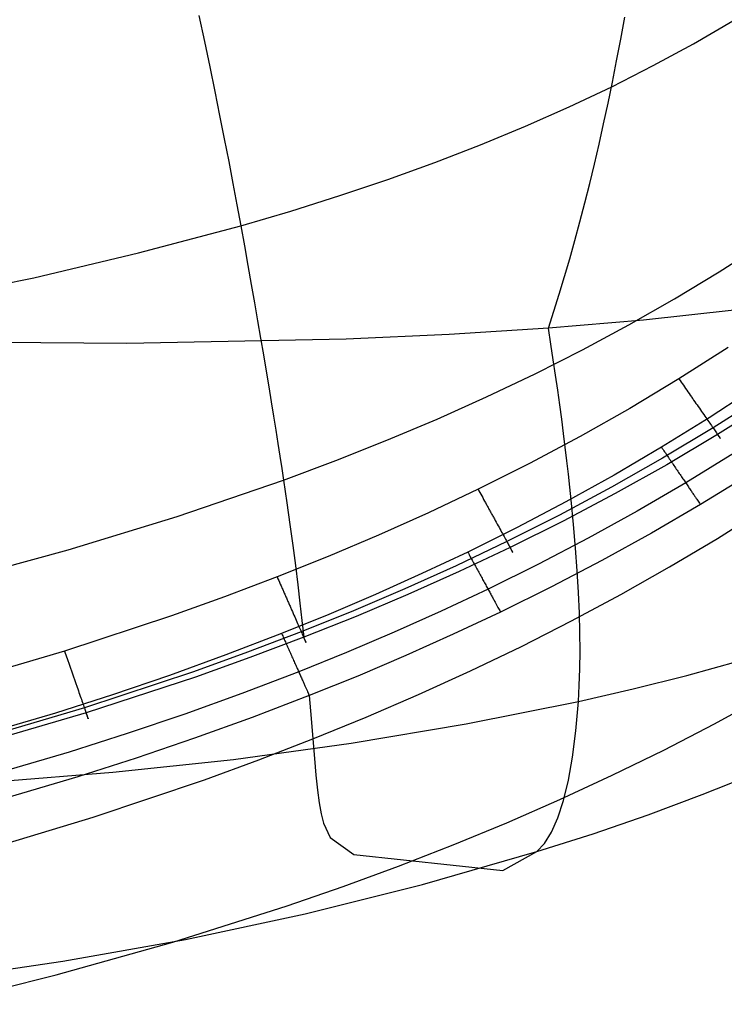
# Model space of a CAD drawing. Extents: x -353 to 1161, y -766 to 145.
# Tile 48 of 74: x 1008 to 1053, y -753 to -690. Entities that reach past the tile are written whole.
import ezdxf

# ---------------------------------------------------------------- set-up
doc = ezdxf.new("R2010")
doc.units = 0
doc.layers.add('DEFAULT', color=7, linetype='CONTINUOUS')

msp = doc.modelspace()

# ---------------------------------------------------------------- linework, layer by layer
at = {"layer": 'DEFAULT'}
for p, q in [((1019.271, -689.272, 18.258), (1019.626, -690.941, 19.107)), ((1046.314, -690.788, 570.942), (1046.575, -689.38, 572.019)), ((1050.98, -691.075, 27.69), (1053.498, -689.612, 27.812)), ((1019.626, -690.941, 19.107), (1019.966, -692.565, 19.98)), ((1046.047, -692.175, 569.836), (1046.314, -690.788, 570.942)), ((1048.391, -692.48, 27.574), (1050.98, -691.075, 27.69)), ((1045.774, -693.541, 568.7), (1046.047, -692.175, 569.836)), ((1019.966, -692.565, 19.98), (1020.293, -694.145, 20.877)), ((1045.731, -693.829, 27.464), (1048.391, -692.48, 27.574)), ((1045.495, -694.885, 567.536), (1045.774, -693.541, 568.7)), ((1020.293, -694.145, 20.877), (1020.605, -695.681, 21.799)), ((1043, -695.124, 27.359), (1045.731, -693.829, 27.464)), ((1040.2, -696.364, 27.259), (1043, -695.124, 27.359)), ((1045.211, -696.207, 566.341), (1045.495, -694.885, 567.536)), ((1020.605, -695.681, 21.799), (1020.903, -697.174, 22.745)), ((1037.331, -697.552, 27.164), (1040.2, -696.364, 27.259)), ((1044.92, -697.508, 565.117), (1045.211, -696.207, 566.341)), ((1020.903, -697.174, 22.745), (1021.188, -698.626, 23.714)), ((1034.392, -698.689, 27.075), (1037.331, -697.552, 27.164)), ((1044.623, -698.787, 563.862), (1044.92, -697.508, 565.117)), ((1021.188, -698.626, 23.714), (1021.459, -700.036, 24.708)), ((1031.386, -699.774, 26.99), (1034.392, -698.689, 27.075)), ((1044.32, -700.045, 562.576), (1044.623, -698.787, 563.862)), ((1028.311, -700.81, 26.911), (1031.386, -699.774, 26.99)), ((1021.459, -700.036, 24.708), (1021.717, -701.406, 25.725)), ((1044.011, -701.28, 561.26), (1044.32, -700.045, 562.576)), ((1025.17, -701.798, 26.836), (1028.311, -700.81, 26.911)), ((1021.717, -701.406, 25.725), (1021.961, -702.738, 26.766)), ((1043.696, -702.493, 559.912), (1044.011, -701.28, 561.26)), ((1021.961, -702.738, 26.766), (1025.17, -701.798, 26.836)), ((1015.402, -704.488, 26.637), (1021.961, -702.738, 26.766)), ((1021.961, -702.738, 26.766), (1022.195, -704.031, 27.825)), ((1043.375, -703.684, 558.533), (1043.696, -702.493, 559.912)), ((1022.195, -704.031, 27.825), (1022.419, -705.288, 28.898)), ((1043.048, -704.853, 557.122), (1043.375, -703.684, 558.533)), ((1052.613, -705.699, 45.69), (1055.405, -703.908, 45.718)), ((1008.69, -706.073, 26.52), (1015.402, -704.488, 26.637)), ((1042.714, -706, 555.678), (1043.048, -704.853, 557.122)), ((1022.419, -705.288, 28.898), (1022.635, -706.508, 29.985)), ((1001.821, -707.493, 26.415), (1008.69, -706.073, 26.52)), ((1042.374, -707.125, 554.203), (1042.714, -706, 555.678)), ((1049.758, -707.426, 45.66), (1052.613, -705.699, 45.69)), ((1022.635, -706.508, 29.985), (1022.842, -707.692, 31.086)), ((1042.028, -708.227, 552.694), (1042.374, -707.125, 554.203)), ((1046.84, -709.089, 45.629), (1049.758, -707.426, 45.66)), ((1022.842, -707.692, 31.086), (1023.041, -708.839, 32.201)), ((1041.676, -709.306, 551.153), (1042.028, -708.227, 552.694)), ((1053.58, -708.161, 560.046), (1047.761, -708.793, 555.802)), ((1023.041, -708.839, 32.201), (1023.231, -709.949, 33.331)), ((1041.676, -709.306, 551.153), (1035.325, -709.711, 546.126)), ((1047.761, -708.793, 555.802), (1041.676, -709.306, 551.153)), ((1041.835, -710.326, 549.978), (1041.676, -709.306, 551.153)), ((1043.86, -710.69, 45.598), (1046.84, -709.089, 45.629)), ((1023.231, -709.949, 33.331), (1023.413, -711.024, 34.475)), ((1035.325, -709.711, 546.126), (1028.706, -710.012, 540.725)), ((1014.647, -710.3, 528.787), (999.461, -710.171, 515.307)), ((1028.706, -710.012, 540.725), (1014.647, -710.3, 528.787)), ((1041.987, -711.327, 548.765), (1041.835, -710.326, 549.978)), ((1053.205, -710.553, 76.166), (1050.045, -712.562, 76.166)), ((1023.413, -711.024, 34.475), (1023.586, -712.061, 35.633)), ((1040.818, -712.23, 45.567), (1043.86, -710.69, 45.598)), ((1042.132, -712.309, 547.512), (1041.987, -711.327, 548.765)), ((1023.586, -712.061, 35.633), (1023.752, -713.062, 36.807)), ((1037.715, -713.709, 45.536), (1040.818, -712.23, 45.567)), ((1042.271, -713.272, 546.221), (1042.132, -712.309, 547.512)), ((1023.752, -713.062, 36.807), (1023.91, -714.027, 37.995)), ((1050.045, -712.562, 76.166), (1046.899, -714.446, 76.166)), ((1050.045, -712.562, 76.166), (1050.113, -712.661, 76.164)), ((1050.113, -712.661, 76.164), (1050.183, -712.761, 76.158)), ((1050.183, -712.761, 76.158), (1050.253, -712.862, 76.148)), ((1050.253, -712.862, 76.148), (1050.324, -712.964, 76.134)), ((1050.324, -712.964, 76.134), (1050.396, -713.067, 76.115)), ((1050.396, -713.067, 76.115), (1050.468, -713.171, 76.091)), ((1054.984, -713.082, 76.166), (1051.983, -715.05, 76.166)), ((1034.551, -715.129, 45.508), (1037.715, -713.709, 45.536)), ((1042.402, -714.217, 544.891), (1042.271, -713.272, 546.221)), ((1050.468, -713.171, 76.091), (1050.541, -713.276, 76.063)), ((1050.541, -713.276, 76.063), (1050.615, -713.381, 76.03)), ((1050.615, -713.381, 76.03), (1050.688, -713.487, 75.992)), ((1050.688, -713.487, 75.992), (1050.762, -713.594, 75.949)), ((1050.762, -713.594, 75.949), (1050.836, -713.7, 75.901)), ((1050.836, -713.7, 75.901), (1050.873, -713.754, 75.875)), ((1055.475, -713.624, 73.673), (1052.226, -715.698, 73.659)), ((1023.91, -714.027, 37.995), (1024.06, -714.955, 39.197)), ((1042.527, -715.142, 543.524), (1042.402, -714.217, 544.891)), ((1050.873, -713.754, 75.875), (1050.91, -713.807, 75.848)), ((1050.91, -713.807, 75.848), (1050.948, -713.86, 75.819)), ((1050.948, -713.86, 75.819), (1050.985, -713.913, 75.789)), ((1050.985, -713.913, 75.789), (1051.059, -714.02, 75.725)), ((1051.059, -714.02, 75.725), (1051.132, -714.126, 75.655)), ((1051.132, -714.126, 75.655), (1051.206, -714.231, 75.58)), ((1051.206, -714.231, 75.58), (1051.279, -714.336, 75.499)), ((1051.279, -714.336, 75.499), (1051.351, -714.44, 75.413)), ((1055.79, -714.05, 68.34), (1052.519, -716.119, 68.31)), ((1024.06, -714.955, 39.197), (1024.202, -715.846, 40.415)), ((1046.899, -714.446, 76.166), (1043.702, -716.251, 76.166)), ((1051.351, -714.44, 75.413), (1051.422, -714.543, 75.321)), ((1051.422, -714.543, 75.321), (1051.493, -714.644, 75.223)), ((1051.493, -714.644, 75.223), (1051.562, -714.744, 75.121)), ((1051.562, -714.744, 75.121), (1051.631, -714.843, 75.012)), ((1051.631, -714.843, 75.012), (1051.698, -714.939, 74.899)), ((1051.698, -714.939, 74.899), (1051.764, -715.034, 74.78)), ((1031.326, -716.491, 45.482), (1034.551, -715.129, 45.508)), ((1042.646, -716.05, 542.119), (1042.527, -715.142, 543.524)), ((1051.983, -715.05, 76.166), (1048.927, -716.944, 76.166)), ((1051.764, -715.034, 74.78), (1051.828, -715.126, 74.656)), ((1051.828, -715.126, 74.656), (1051.891, -715.216, 74.527)), ((1051.891, -715.216, 74.527), (1051.952, -715.304, 74.394)), ((1051.952, -715.304, 74.394), (1052.011, -715.388, 74.255)), ((1052.011, -715.388, 74.255), (1052.068, -715.47, 74.112)), ((1052.068, -715.47, 74.112), (1052.123, -715.549, 73.965)), ((1052.123, -715.549, 73.965), (1052.175, -715.625, 73.814)), ((1052.175, -715.625, 73.814), (1052.226, -715.698, 73.659)), ((1024.202, -715.846, 40.415), (1024.337, -716.701, 41.648)), ((1043.702, -716.251, 76.166), (1040.457, -717.979, 76.166)), ((1042.758, -716.939, 540.677), (1042.646, -716.05, 542.119)), ((1052.226, -715.698, 73.659), (1048.994, -717.641, 73.647)), ((1052.519, -716.119, 68.31), (1049.266, -718.056, 68.281)), ((1052.226, -715.698, 73.659), (1052.274, -715.767, 73.501)), ((1052.274, -715.767, 73.501), (1052.32, -715.833, 73.339)), ((1052.32, -715.833, 73.339), (1052.363, -715.895, 73.175)), ((1052.363, -715.895, 73.175), (1052.404, -715.953, 73.007)), ((1052.404, -715.953, 73.007), (1052.442, -716.008, 72.837)), ((1052.442, -716.008, 72.837), (1052.477, -716.059, 72.665)), ((1052.477, -716.059, 72.665), (1052.51, -716.106, 72.492)), ((1052.51, -716.106, 72.492), (1052.54, -716.149, 72.316)), ((1052.542, -716.153, 68.451), (1052.519, -716.119, 68.31)), ((1052.54, -716.149, 72.316), (1052.567, -716.188, 72.139)), ((1052.565, -716.185, 68.595), (1052.542, -716.153, 68.451)), ((1052.585, -716.214, 68.742), (1052.565, -716.185, 68.595)), ((1052.567, -716.188, 72.139), (1052.592, -716.224, 71.962)), ((1052.605, -716.242, 68.892), (1052.585, -716.214, 68.742)), ((1052.592, -716.224, 71.962), (1052.613, -716.255, 71.783)), ((1052.622, -716.267, 69.046), (1052.605, -716.242, 68.892)), ((1052.613, -716.255, 71.783), (1052.633, -716.282, 71.604)), ((1052.638, -716.29, 69.202), (1052.622, -716.267, 69.046)), ((1024.337, -716.701, 41.648), (1024.465, -717.519, 42.897)), ((1028.042, -717.795, 45.459), (1031.326, -716.491, 45.482)), ((1052.633, -716.282, 71.604), (1052.649, -716.306, 71.425)), ((1052.652, -716.31, 69.361), (1052.638, -716.29, 69.202)), ((1052.649, -716.306, 71.425), (1052.663, -716.326, 71.247)), ((1052.664, -716.328, 69.522), (1052.652, -716.31, 69.361)), ((1052.663, -716.326, 71.247), (1052.674, -716.342, 71.068)), ((1052.674, -716.342, 69.686), (1052.664, -716.328, 69.522)), ((1052.674, -716.342, 71.068), (1052.682, -716.354, 70.891)), ((1052.682, -716.354, 69.853), (1052.674, -716.342, 69.686)), ((1052.682, -716.354, 70.891), (1052.688, -716.363, 70.714)), ((1052.688, -716.362, 70.021), (1052.682, -716.354, 69.853)), ((1052.692, -716.367, 70.192), (1052.688, -716.362, 70.021)), ((1052.688, -716.363, 70.714), (1052.692, -716.368, 70.538)), ((1052.693, -716.369, 70.364), (1052.692, -716.367, 70.192)), ((1052.692, -716.368, 70.538), (1052.693, -716.369, 70.364)), ((1024.465, -717.519, 42.897), (1024.585, -718.299, 44.161)), ((1042.863, -717.81, 539.197), (1042.758, -716.939, 540.677)), ((1048.927, -716.944, 76.166), (1045.886, -718.726, 76.166)), ((1048.927, -716.944, 76.166), (1048.976, -717.015, 76.167)), ((1048.976, -717.015, 76.167), (1049.025, -717.087, 76.17)), ((1049.025, -717.087, 76.17), (1049.074, -717.16, 76.175)), ((1049.074, -717.16, 76.175), (1049.123, -717.232, 76.182)), ((1049.123, -717.232, 76.182), (1049.173, -717.305, 76.192)), ((1049.173, -717.305, 76.192), (1049.222, -717.379, 76.203)), ((1049.222, -717.379, 76.203), (1049.272, -717.452, 76.217)), ((1049.272, -717.452, 76.217), (1049.322, -717.526, 76.233)), ((1049.322, -717.526, 76.233), (1049.372, -717.599, 76.251)), ((1053.601, -717.301, 77.312), (1050.478, -719.227, 77.305)), ((1024.698, -719.044, 45.44), (1028.042, -717.795, 45.459)), ((1040.457, -717.979, 76.166), (1037.167, -719.631, 76.166)), ((1042.962, -718.663, 537.681), (1042.863, -717.81, 539.197)), ((1048.994, -717.641, 73.647), (1045.712, -719.502, 73.634)), ((1049.266, -718.056, 68.281), (1045.964, -719.91, 68.253)), ((1049.372, -717.599, 76.251), (1049.423, -717.673, 76.272)), ((1049.423, -717.673, 76.272), (1049.473, -717.747, 76.295)), ((1049.473, -717.747, 76.295), (1049.523, -717.821, 76.32)), ((1049.523, -717.821, 76.32), (1049.573, -717.895, 76.347)), ((1049.573, -717.895, 76.347), (1049.623, -717.969, 76.377)), ((1049.623, -717.969, 76.377), (1049.673, -718.042, 76.409)), ((1049.673, -718.042, 76.409), (1049.723, -718.116, 76.443)), ((1049.723, -718.116, 76.443), (1049.773, -718.189, 76.48)), ((1024.585, -718.299, 44.161), (1024.698, -719.044, 45.44)), ((1045.886, -718.726, 76.166), (1042.801, -720.437, 76.166)), ((1043.054, -719.498, 536.129), (1042.962, -718.663, 537.681)), ((1049.773, -718.189, 76.48), (1049.823, -718.262, 76.519)), ((1049.823, -718.262, 76.519), (1049.872, -718.334, 76.56)), ((1049.872, -718.334, 76.56), (1049.921, -718.407, 76.604)), ((1049.921, -718.407, 76.604), (1049.97, -718.478, 76.65)), ((1049.97, -718.478, 76.65), (1050.018, -718.55, 76.699)), ((1050.018, -718.55, 76.699), (1050.066, -718.621, 76.749)), ((1050.066, -718.621, 76.749), (1050.114, -718.691, 76.802)), ((1050.114, -718.691, 76.802), (1050.161, -718.76, 76.857)), ((1050.161, -718.76, 76.857), (1050.208, -718.829, 76.915)), ((1054.578, -718.661, 80.297), (1051.419, -720.612, 80.273)), ((1017.873, -721.382, 45.406), (1024.698, -719.044, 45.44)), ((1024.698, -719.044, 45.44), (1024.914, -720.5, 48.105)), ((1050.478, -719.227, 77.305), (1047.373, -721.038, 77.298)), ((1050.208, -718.829, 76.915), (1050.255, -718.898, 76.975)), ((1050.255, -718.898, 76.975), (1050.301, -718.965, 77.036)), ((1050.301, -718.965, 77.036), (1050.346, -719.032, 77.1)), ((1050.346, -719.032, 77.1), (1050.391, -719.098, 77.167)), ((1050.391, -719.098, 77.167), (1050.435, -719.163, 77.235)), ((1050.435, -719.163, 77.235), (1050.478, -719.227, 77.305)), ((1050.478, -719.227, 77.305), (1050.521, -719.29, 77.377)), ((1050.521, -719.29, 77.377), (1050.563, -719.352, 77.451)), ((1050.563, -719.352, 77.451), (1050.605, -719.413, 77.527)), ((1050.605, -719.413, 77.527), (1050.645, -719.473, 77.605)), ((1037.167, -719.631, 76.166), (1033.997, -721.134, 76.166)), ((1037.167, -719.631, 76.166), (1037.225, -719.736, 76.164)), ((1037.225, -719.736, 76.164), (1037.284, -719.843, 76.158)), ((1037.284, -719.843, 76.158), (1037.343, -719.951, 76.148)), ((1037.343, -719.951, 76.148), (1037.403, -720.06, 76.133)), ((1045.712, -719.502, 73.634), (1042.383, -721.282, 73.622)), ((1045.964, -719.91, 68.253), (1042.617, -721.682, 68.226)), ((1043.14, -720.316, 534.54), (1043.054, -719.498, 536.129)), ((1050.645, -719.473, 77.605), (1050.685, -719.532, 77.685)), ((1050.685, -719.532, 77.685), (1050.725, -719.589, 77.766)), ((1050.725, -719.589, 77.766), (1050.763, -719.646, 77.849)), ((1050.763, -719.646, 77.849), (1050.8, -719.701, 77.933)), ((1050.8, -719.701, 77.933), (1050.837, -719.755, 78.02)), ((1050.837, -719.755, 78.02), (1050.873, -719.808, 78.107)), ((1050.873, -719.808, 78.107), (1050.908, -719.859, 78.196)), ((1050.908, -719.859, 78.196), (1050.942, -719.909, 78.287)), ((1050.942, -719.909, 78.287), (1050.975, -719.958, 78.378)), ((1050.975, -719.958, 78.378), (1051.007, -720.005, 78.471)), ((1051.007, -720.005, 78.471), (1051.038, -720.051, 78.565)), ((1051.038, -720.051, 78.565), (1051.069, -720.096, 78.66)), ((1024.914, -720.5, 48.105), (1025.113, -721.899, 50.826)), ((1037.403, -720.06, 76.133), (1037.464, -720.17, 76.114)), ((1037.464, -720.17, 76.114), (1037.525, -720.282, 76.09)), ((1037.525, -720.282, 76.09), (1037.587, -720.394, 76.062)), ((1037.587, -720.394, 76.062), (1037.618, -720.45, 76.046)), ((1037.618, -720.45, 76.046), (1037.649, -720.507, 76.028)), ((1037.649, -720.507, 76.028), (1037.68, -720.563, 76.01)), ((1037.68, -720.563, 76.01), (1037.712, -720.62, 75.99)), ((1037.712, -720.62, 75.99), (1037.743, -720.677, 75.968)), ((1037.743, -720.677, 75.968), (1037.774, -720.734, 75.946)), ((1042.801, -720.437, 76.166), (1039.672, -722.079, 76.166)), ((1043.294, -721.9, 531.257), (1043.14, -720.316, 534.54)), ((1051.419, -720.612, 80.273), (1048.279, -722.446, 80.251)), ((1051.069, -720.096, 78.66), (1051.098, -720.139, 78.757)), ((1051.098, -720.139, 78.757), (1051.126, -720.18, 78.854)), ((1051.126, -720.18, 78.854), (1051.154, -720.221, 78.952)), ((1051.154, -720.221, 78.952), (1051.18, -720.259, 79.05)), ((1051.18, -720.259, 79.05), (1051.23, -720.333, 79.25)), ((1051.23, -720.333, 79.25), (1051.275, -720.4, 79.452)), ((1051.275, -720.4, 79.452), (1051.317, -720.462, 79.656)), ((1051.317, -720.462, 79.656), (1051.355, -720.517, 79.861)), ((1051.355, -720.517, 79.861), (1051.389, -720.567, 80.067)), ((1051.389, -720.567, 80.067), (1051.419, -720.612, 80.273)), ((1033.997, -721.134, 76.166), (1030.793, -722.571, 76.166)), ((1037.774, -720.734, 75.946), (1037.806, -720.791, 75.922)), ((1037.806, -720.791, 75.922), (1037.837, -720.848, 75.897)), ((1037.837, -720.848, 75.897), (1037.868, -720.905, 75.87)), ((1037.868, -720.905, 75.87), (1037.9, -720.963, 75.842)), ((1037.9, -720.963, 75.842), (1037.931, -721.02, 75.813)), ((1037.931, -721.02, 75.813), (1037.963, -721.077, 75.782)), ((1037.963, -721.077, 75.782), (1037.994, -721.134, 75.75)), ((1037.994, -721.134, 75.75), (1038.025, -721.191, 75.717)), ((1038.025, -721.191, 75.717), (1038.057, -721.248, 75.682)), ((1038.057, -721.248, 75.682), (1038.088, -721.304, 75.646)), ((1038.088, -721.304, 75.646), (1038.119, -721.361, 75.608)), ((1042.383, -721.282, 73.622), (1039.011, -722.982, 73.61)), ((1047.373, -721.038, 77.298), (1044.224, -722.776, 77.291)), ((1052.507, -722.781, 91.409), (1055.517, -720.888, 91.409)), ((1010.891, -723.517, 45.375), (1017.873, -721.382, 45.406)), ((1025.113, -721.899, 50.826), (1025.295, -723.241, 53.599)), ((1038.119, -721.361, 75.608), (1038.15, -721.417, 75.569)), ((1038.15, -721.417, 75.569), (1038.181, -721.473, 75.529)), ((1038.181, -721.473, 75.529), (1038.212, -721.529, 75.487)), ((1038.212, -721.529, 75.487), (1038.273, -721.64, 75.399)), ((1038.273, -721.64, 75.399), (1038.333, -721.75, 75.305)), ((1038.333, -721.75, 75.305), (1038.393, -721.859, 75.206)), ((1038.393, -721.859, 75.206), (1038.452, -721.966, 75.101)), ((1042.617, -721.682, 68.226), (1039.227, -723.375, 68.199)), ((1043.422, -723.415, 527.833), (1043.294, -721.9, 531.257)), ((1030.793, -722.571, 76.166), (1027.557, -723.944, 76.166)), ((1039.672, -722.079, 76.166), (1036.505, -723.654, 76.166)), ((1038.452, -721.966, 75.101), (1038.51, -722.071, 74.99)), ((1038.51, -722.071, 74.99), (1038.566, -722.174, 74.875)), ((1038.566, -722.174, 74.875), (1038.622, -722.275, 74.753)), ((1038.622, -722.275, 74.753), (1038.676, -722.374, 74.627)), ((1038.676, -722.374, 74.627), (1038.729, -722.47, 74.495)), ((1038.729, -722.47, 74.495), (1038.78, -722.563, 74.359)), ((1038.78, -722.563, 74.359), (1038.83, -722.654, 74.218)), ((1048.279, -722.446, 80.251), (1045.094, -724.206, 80.229)), ((1039.011, -722.982, 73.61), (1035.763, -724.529, 73.599)), ((1038.83, -722.654, 74.218), (1038.878, -722.741, 74.072)), ((1038.878, -722.741, 74.072), (1038.924, -722.825, 73.922)), ((1038.924, -722.825, 73.922), (1038.968, -722.905, 73.768)), ((1038.968, -722.905, 73.768), (1039.011, -722.982, 73.61)), ((1039.011, -722.982, 73.61), (1039.051, -723.055, 73.449)), ((1039.051, -723.055, 73.449), (1039.089, -723.125, 73.284)), ((1039.089, -723.125, 73.284), (1039.125, -723.19, 73.116)), ((1039.125, -723.19, 73.116), (1039.159, -723.252, 72.945)), ((1044.224, -722.776, 77.291), (1041.034, -724.443, 77.285)), ((1049.443, -724.608, 91.409), (1052.507, -722.781, 91.409)), ((1003.754, -725.451, 45.345), (1010.891, -723.517, 45.375)), ((1025.295, -723.241, 53.599), (1025.462, -724.526, 56.421)), ((1036.505, -723.654, 76.166), (1033.564, -725.041, 76.166)), ((1039.227, -723.375, 68.199), (1035.964, -724.913, 68.174)), ((1036.505, -723.654, 76.166), (1036.546, -723.728, 76.167)), ((1036.546, -723.728, 76.167), (1036.587, -723.804, 76.17)), ((1036.587, -723.804, 76.17), (1036.628, -723.879, 76.175)), ((1039.159, -723.252, 72.945), (1039.19, -723.309, 72.772)), ((1039.19, -723.309, 72.772), (1039.22, -723.362, 72.597)), ((1039.22, -723.362, 72.597), (1039.247, -723.411, 72.42)), ((1039.248, -723.413, 68.34), (1039.227, -723.375, 68.199)), ((1039.247, -723.411, 72.42), (1039.271, -723.456, 72.242)), ((1039.268, -723.45, 68.484), (1039.248, -723.413, 68.34)), ((1039.286, -723.484, 68.631), (1039.268, -723.45, 68.484)), ((1039.271, -723.456, 72.242), (1039.293, -723.496, 72.062)), ((1039.304, -723.515, 68.782), (1039.286, -723.484, 68.631)), ((1039.293, -723.496, 72.062), (1039.313, -723.532, 71.882)), ((1039.32, -723.544, 68.935), (1039.304, -723.515, 68.782)), ((1039.313, -723.532, 71.882), (1039.331, -723.564, 71.7)), ((1039.334, -723.571, 69.092), (1039.32, -723.544, 68.935)), ((1039.331, -723.564, 71.7), (1039.346, -723.592, 71.519)), ((1039.347, -723.594, 69.252), (1039.334, -723.571, 69.092)), ((1039.346, -723.592, 71.519), (1039.359, -723.615, 71.337)), ((1039.359, -723.615, 69.414), (1039.347, -723.594, 69.252)), ((1039.359, -723.615, 71.337), (1039.369, -723.635, 71.156)), ((1039.369, -723.633, 69.579), (1039.359, -723.615, 69.414)), ((1039.377, -723.647, 69.747), (1039.369, -723.633, 69.579)), ((1039.369, -723.635, 71.156), (1039.378, -723.65, 70.975)), ((1039.383, -723.659, 69.917), (1039.377, -723.647, 69.747)), ((1039.378, -723.65, 70.975), (1039.384, -723.661, 70.796)), ((1039.387, -723.666, 70.089), (1039.383, -723.659, 69.917)), ((1039.384, -723.661, 70.796), (1039.388, -723.668, 70.617)), ((1039.389, -723.671, 70.263), (1039.387, -723.666, 70.089)), ((1039.388, -723.668, 70.617), (1039.39, -723.671, 70.439)), ((1039.39, -723.671, 70.439), (1039.389, -723.671, 70.263)), ((1043.525, -724.863, 524.272), (1043.422, -723.415, 527.833)), ((1027.557, -723.944, 76.166), (1024.292, -725.255, 76.166)), ((1036.628, -723.879, 76.175), (1036.67, -723.955, 76.182)), ((1036.67, -723.955, 76.182), (1036.711, -724.031, 76.191)), ((1036.711, -724.031, 76.191), (1036.753, -724.108, 76.203)), ((1036.753, -724.108, 76.203), (1036.795, -724.184, 76.216)), ((1036.795, -724.184, 76.216), (1036.837, -724.261, 76.232)), ((1036.837, -724.261, 76.232), (1036.879, -724.338, 76.249)), ((1036.879, -724.338, 76.249), (1036.921, -724.415, 76.269)), ((1036.921, -724.415, 76.269), (1036.963, -724.492, 76.292)), ((1041.034, -724.443, 77.285), (1037.806, -726.039, 77.278)), ((1045.094, -724.206, 80.229), (1041.87, -725.893, 80.208)), ((1025.462, -724.526, 56.421), (1025.614, -725.756, 59.286)), ((1033.564, -725.041, 76.166), (1030.594, -726.372, 76.166)), ((1035.763, -724.529, 73.599), (1032.484, -726.007, 73.588)), ((1035.964, -724.913, 68.174), (1032.669, -726.383, 68.15)), ((1036.963, -724.492, 76.292), (1037.005, -724.57, 76.316)), ((1037.005, -724.57, 76.316), (1037.047, -724.647, 76.343)), ((1037.047, -724.647, 76.343), (1037.089, -724.724, 76.372)), ((1037.089, -724.724, 76.372), (1037.131, -724.801, 76.403)), ((1037.131, -724.801, 76.403), (1037.173, -724.877, 76.437)), ((1037.173, -724.877, 76.437), (1037.214, -724.954, 76.473)), ((1037.214, -724.954, 76.473), (1037.256, -725.03, 76.511)), ((1037.256, -725.03, 76.511), (1037.297, -725.106, 76.551)), ((1043.605, -726.245, 520.576), (1043.525, -724.863, 524.272)), ((1046.326, -726.37, 91.409), (1049.443, -724.608, 91.409)), ((1024.292, -725.255, 76.166), (1020.92, -726.535, 76.166)), ((1024.292, -725.255, 76.166), (1024.341, -725.365, 76.164)), ((1024.341, -725.365, 76.164), (1024.39, -725.477, 76.158)), ((1024.39, -725.477, 76.158), (1024.44, -725.59, 76.148)), ((1024.44, -725.59, 76.148), (1024.49, -725.705, 76.133)), ((1024.49, -725.705, 76.133), (1024.541, -725.82, 76.113)), ((1037.297, -725.106, 76.551), (1037.338, -725.181, 76.594)), ((1037.338, -725.181, 76.594), (1037.379, -725.256, 76.639)), ((1037.379, -725.256, 76.639), (1037.42, -725.331, 76.686)), ((1037.42, -725.331, 76.686), (1037.46, -725.405, 76.736)), ((1037.46, -725.405, 76.736), (1037.5, -725.478, 76.788)), ((1037.5, -725.478, 76.788), (1037.54, -725.551, 76.842)), ((1037.54, -725.551, 76.842), (1037.579, -725.623, 76.898)), ((1037.579, -725.623, 76.898), (1037.618, -725.695, 76.956)), ((1037.618, -725.695, 76.956), (1037.657, -725.765, 77.016)), ((1024.541, -725.82, 76.113), (1024.567, -725.878, 76.102)), ((1024.567, -725.878, 76.102), (1024.592, -725.937, 76.089)), ((1024.592, -725.937, 76.089), (1024.618, -725.996, 76.075)), ((1024.618, -725.996, 76.075), (1024.644, -726.054, 76.06)), ((1024.644, -726.054, 76.06), (1024.67, -726.113, 76.044)), ((1024.67, -726.113, 76.044), (1024.696, -726.173, 76.026)), ((1024.696, -726.173, 76.026), (1024.722, -726.232, 76.007)), ((1024.722, -726.232, 76.007), (1024.748, -726.292, 75.987)), ((1024.748, -726.292, 75.987), (1024.775, -726.351, 75.966)), ((1024.775, -726.351, 75.966), (1024.801, -726.411, 75.943)), ((1025.614, -725.756, 59.286), (1025.753, -726.931, 62.191)), ((1032.484, -726.007, 73.588), (1029.174, -727.417, 73.577)), ((1037.806, -726.039, 77.278), (1034.811, -727.445, 77.273)), ((1037.657, -725.765, 77.016), (1037.695, -725.835, 77.079)), ((1037.695, -725.835, 77.079), (1037.733, -725.904, 77.143)), ((1037.733, -725.904, 77.143), (1037.77, -725.972, 77.21)), ((1037.77, -725.972, 77.21), (1037.806, -726.039, 77.278)), ((1037.806, -726.039, 77.278), (1037.842, -726.105, 77.349)), ((1037.842, -726.105, 77.349), (1037.878, -726.171, 77.421)), ((1037.878, -726.171, 77.421), (1037.913, -726.235, 77.496)), ((1037.913, -726.235, 77.496), (1037.947, -726.297, 77.572)), ((1037.947, -726.297, 77.572), (1037.981, -726.359, 77.649)), ((1037.981, -726.359, 77.649), (1038.014, -726.42, 77.729)), ((1041.87, -725.893, 80.208), (1038.608, -727.508, 80.188)), ((1043.66, -727.563, 516.749), (1043.605, -726.245, 520.576)), ((1020.92, -726.535, 76.166), (1017.522, -727.754, 76.166)), ((1024.801, -726.411, 75.943), (1024.827, -726.471, 75.918)), ((1024.827, -726.471, 75.918), (1024.854, -726.531, 75.893)), ((1024.854, -726.531, 75.893), (1024.88, -726.591, 75.866)), ((1024.88, -726.591, 75.866), (1024.906, -726.65, 75.838)), ((1024.906, -726.65, 75.838), (1024.933, -726.71, 75.808)), ((1024.933, -726.71, 75.808), (1024.959, -726.77, 75.777)), ((1024.959, -726.77, 75.777), (1024.985, -726.83, 75.744)), ((1024.985, -726.83, 75.744), (1025.012, -726.89, 75.71)), ((1025.012, -726.89, 75.71), (1025.038, -726.949, 75.675)), ((1025.038, -726.949, 75.675), (1025.064, -727.009, 75.638)), ((1025.753, -726.931, 62.191), (1025.88, -728.053, 65.131)), ((1030.594, -726.372, 76.166), (1027.597, -727.65, 76.166)), ((1032.669, -726.383, 68.15), (1029.345, -727.785, 68.126)), ((1038.014, -726.42, 77.729), (1038.046, -726.479, 77.81)), ((1038.046, -726.479, 77.81), (1038.078, -726.537, 77.893)), ((1038.078, -726.537, 77.893), (1038.109, -726.594, 77.977)), ((1038.109, -726.594, 77.977), (1038.139, -726.65, 78.063)), ((1038.139, -726.65, 78.063), (1038.169, -726.704, 78.15)), ((1038.169, -726.704, 78.15), (1038.198, -726.757, 78.238)), ((1038.198, -726.757, 78.238), (1038.226, -726.808, 78.328)), ((1038.226, -726.808, 78.328), (1038.253, -726.858, 78.419)), ((1038.253, -726.858, 78.419), (1038.28, -726.907, 78.511)), ((1038.28, -726.907, 78.511), (1038.305, -726.954, 78.604)), ((1038.305, -726.954, 78.604), (1038.33, -727, 78.698)), ((1043.159, -728.067, 91.409), (1046.326, -726.37, 91.409)), ((1025.064, -727.009, 75.638), (1025.09, -727.068, 75.6)), ((1025.09, -727.068, 75.6), (1025.116, -727.127, 75.56)), ((1025.116, -727.127, 75.56), (1025.142, -727.186, 75.519)), ((1025.142, -727.186, 75.519), (1025.168, -727.245, 75.476)), ((1025.168, -727.245, 75.476), (1025.194, -727.303, 75.432)), ((1025.194, -727.303, 75.432), (1025.219, -727.361, 75.387)), ((1025.219, -727.361, 75.387), (1025.27, -727.476, 75.291)), ((1025.27, -727.476, 75.291), (1025.32, -727.59, 75.19)), ((1025.32, -727.59, 75.19), (1025.37, -727.702, 75.084)), ((1029.174, -727.417, 73.577), (1025.836, -728.763, 73.567)), ((1034.811, -727.445, 77.273), (1031.789, -728.794, 77.268)), ((1038.608, -727.508, 80.188), (1035.581, -728.93, 80.171)), ((1038.33, -727, 78.698), (1038.355, -727.044, 78.794)), ((1038.355, -727.044, 78.794), (1038.401, -727.129, 78.986)), ((1038.401, -727.129, 78.986), (1038.443, -727.207, 79.182)), ((1038.443, -727.207, 79.182), (1038.483, -727.279, 79.381)), ((1038.483, -727.279, 79.381), (1038.519, -727.345, 79.581)), ((1038.519, -727.345, 79.581), (1038.552, -727.406, 79.783)), ((1038.552, -727.406, 79.783), (1038.581, -727.46, 79.985)), ((1038.581, -727.46, 79.985), (1038.608, -727.508, 80.188)), ((1043.693, -728.818, 512.792), (1043.66, -727.563, 516.749)), ((1017.522, -727.754, 76.166), (1010.66, -730.018, 76.166)), ((1027.597, -727.65, 76.166), (1024.576, -728.876, 76.166)), ((1025.37, -727.702, 75.084), (1025.418, -727.812, 74.971)), ((1025.418, -727.812, 74.971), (1025.466, -727.92, 74.853)), ((1025.466, -727.92, 74.853), (1025.512, -728.026, 74.73)), ((1025.512, -728.026, 74.73), (1025.557, -728.129, 74.601)), ((1025.557, -728.129, 74.601), (1025.602, -728.229, 74.467)), ((1025.602, -728.229, 74.467), (1025.644, -728.327, 74.328)), ((1025.88, -728.053, 65.131), (1025.994, -729.121, 68.102)), ((1029.345, -727.785, 68.126), (1025.994, -729.121, 68.102)), ((1039.941, -729.702, 91.409), (1043.159, -728.067, 91.409)), ((1024.576, -728.876, 76.166), (1020.994, -730.251, 76.166)), ((1025.836, -728.763, 73.567), (1022.394, -730.075, 73.556)), ((1024.576, -728.876, 76.166), (1024.61, -728.953, 76.167)), ((1025.644, -728.327, 74.328), (1025.686, -728.421, 74.185)), ((1025.686, -728.421, 74.185), (1025.726, -728.512, 74.037)), ((1025.726, -728.512, 74.037), (1025.764, -728.599, 73.884)), ((1025.764, -728.599, 73.884), (1025.801, -728.683, 73.727)), ((1025.801, -728.683, 73.727), (1025.836, -728.763, 73.567)), ((1025.836, -728.763, 73.567), (1025.87, -728.838, 73.402)), ((1025.87, -728.838, 73.402), (1025.901, -728.91, 73.235)), ((1031.789, -728.794, 77.268), (1028.741, -730.088, 77.263)), ((1043.702, -730.011, 508.709), (1043.693, -728.818, 512.792)), ((1025.994, -729.121, 68.102), (1022.539, -730.424, 68.08)), ((1024.61, -728.953, 76.167), (1024.645, -729.03, 76.17)), ((1024.645, -729.03, 76.17), (1024.68, -729.108, 76.175)), ((1024.68, -729.108, 76.175), (1024.714, -729.185, 76.182)), ((1024.714, -729.185, 76.182), (1024.749, -729.264, 76.191)), ((1024.749, -729.264, 76.191), (1024.784, -729.342, 76.202)), ((1024.784, -729.342, 76.202), (1024.819, -729.421, 76.215)), ((1024.819, -729.421, 76.215), (1024.855, -729.5, 76.23)), ((1024.855, -729.5, 76.23), (1024.89, -729.579, 76.248)), ((1025.901, -728.91, 73.235), (1025.931, -728.978, 73.064)), ((1025.931, -728.978, 73.064), (1025.959, -729.041, 72.891)), ((1025.959, -729.041, 72.891), (1025.985, -729.1, 72.715)), ((1025.985, -729.1, 72.715), (1026.009, -729.155, 72.537)), ((1026.013, -729.163, 68.243), (1025.994, -729.121, 68.102)), ((1026.009, -729.155, 72.537), (1026.031, -729.205, 72.358)), ((1026.03, -729.203, 68.387), (1026.013, -729.163, 68.243)), ((1026.047, -729.24, 68.534), (1026.03, -729.203, 68.387)), ((1026.031, -729.205, 72.358), (1026.051, -729.25, 72.177)), ((1026.062, -729.275, 68.685), (1026.047, -729.24, 68.534)), ((1026.051, -729.25, 72.177), (1026.069, -729.291, 71.994)), ((1026.076, -729.308, 68.839), (1026.062, -729.275, 68.685)), ((1026.069, -729.291, 71.994), (1026.085, -729.327, 71.811)), ((1026.09, -729.337, 68.996), (1026.076, -729.308, 68.839)), ((1026.085, -729.327, 71.811), (1026.099, -729.359, 71.628)), ((1026.101, -729.364, 69.157), (1026.09, -729.337, 68.996)), ((1026.099, -729.359, 71.628), (1026.111, -729.386, 71.444)), ((1026.112, -729.388, 69.32), (1026.101, -729.364, 69.157)), ((1026.111, -729.386, 71.444), (1026.121, -729.409, 71.26)), ((1026.121, -729.409, 69.486), (1026.112, -729.388, 69.32)), ((1026.121, -729.409, 71.26), (1026.129, -729.428, 71.077)), ((1026.128, -729.426, 69.655), (1026.121, -729.409, 69.486)), ((1026.134, -729.439, 69.826), (1026.128, -729.426, 69.655)), ((1026.129, -729.428, 71.077), (1026.135, -729.442, 70.894)), ((1026.139, -729.45, 69.999), (1026.134, -729.439, 69.826)), ((1026.135, -729.442, 70.894), (1026.14, -729.451, 70.712)), ((1026.142, -729.456, 70.175), (1026.139, -729.45, 69.999)), ((1026.14, -729.451, 70.712), (1026.142, -729.457, 70.531)), ((1026.143, -729.458, 70.352), (1026.142, -729.456, 70.175)), ((1026.142, -729.457, 70.531), (1026.143, -729.458, 70.352)), ((1035.581, -728.93, 80.171), (1032.529, -730.294, 80.154)), ((1010.66, -730.018, 76.166), (1003.189, -732.209, 76.166)), ((1010.66, -730.018, 76.166), (1010.7, -730.132, 76.164)), ((1010.7, -730.132, 76.164), (1010.741, -730.248, 76.158)), ((1022.394, -730.075, 73.556), (1018.928, -731.324, 73.547)), ((1024.89, -729.579, 76.248), (1024.925, -729.658, 76.268)), ((1024.925, -729.658, 76.268), (1024.961, -729.738, 76.289)), ((1024.961, -729.738, 76.289), (1024.996, -729.817, 76.314)), ((1024.996, -729.817, 76.314), (1025.031, -729.896, 76.34)), ((1025.031, -729.896, 76.34), (1025.067, -729.975, 76.368)), ((1025.067, -729.975, 76.368), (1025.102, -730.054, 76.399)), ((1025.102, -730.054, 76.399), (1025.137, -730.133, 76.432)), ((1025.137, -730.133, 76.432), (1025.172, -730.211, 76.467)), ((1028.741, -730.088, 77.263), (1025.67, -731.328, 77.258)), ((1036.673, -731.275, 91.409), (1039.941, -729.702, 91.409)), ((1043.689, -731.143, 504.502), (1043.702, -730.011, 508.709)), ((1010.741, -730.248, 76.158), (1010.782, -730.365, 76.147)), ((1010.782, -730.365, 76.147), (1010.823, -730.483, 76.132)), ((1010.823, -730.483, 76.132), (1010.844, -730.543, 76.123)), ((1010.844, -730.543, 76.123), (1010.865, -730.603, 76.113)), ((1010.865, -730.603, 76.113), (1010.886, -730.663, 76.101)), ((1010.886, -730.663, 76.101), (1010.908, -730.723, 76.088)), ((1010.908, -730.723, 76.088), (1010.929, -730.784, 76.074)), ((1010.929, -730.784, 76.074), (1010.95, -730.845, 76.059)), ((1020.994, -730.251, 76.166), (1017.384, -731.558, 76.166)), ((1022.539, -730.424, 68.08), (1019.062, -731.665, 68.059)), ((1025.172, -730.211, 76.467), (1025.207, -730.29, 76.505)), ((1025.207, -730.29, 76.505), (1025.242, -730.368, 76.544)), ((1025.242, -730.368, 76.544), (1025.276, -730.445, 76.586)), ((1025.276, -730.445, 76.586), (1025.311, -730.522, 76.63)), ((1025.311, -730.522, 76.63), (1025.345, -730.599, 76.677)), ((1025.345, -730.599, 76.677), (1025.379, -730.675, 76.725)), ((1025.379, -730.675, 76.725), (1025.412, -730.75, 76.776)), ((1025.412, -730.75, 76.776), (1025.446, -730.825, 76.829)), ((1032.529, -730.294, 80.154), (1029.451, -731.602, 80.137)), ((1050.552, -731.559, 500.942), (1053.914, -730.626, 503.402)), ((1010.95, -730.845, 76.059), (1010.972, -730.906, 76.042)), ((1010.972, -730.906, 76.042), (1010.993, -730.967, 76.025)), ((1010.993, -730.967, 76.025), (1011.015, -731.028, 76.005)), ((1011.015, -731.028, 76.005), (1011.037, -731.09, 75.985)), ((1011.037, -731.09, 75.985), (1011.058, -731.152, 75.963)), ((1011.058, -731.152, 75.963), (1011.08, -731.214, 75.94)), ((1011.08, -731.214, 75.94), (1011.102, -731.275, 75.915)), ((1011.102, -731.275, 75.915), (1011.124, -731.337, 75.889)), ((1011.124, -731.337, 75.889), (1011.145, -731.399, 75.862)), ((1011.145, -731.399, 75.862), (1011.167, -731.461, 75.833)), ((1018.928, -731.324, 73.547), (1011.934, -733.642, 73.529)), ((1025.67, -731.328, 77.258), (1022.032, -732.718, 77.252)), ((1025.446, -730.825, 76.829), (1025.479, -730.899, 76.884)), ((1025.479, -730.899, 76.884), (1025.512, -730.973, 76.941)), ((1025.512, -730.973, 76.941), (1025.544, -731.046, 77)), ((1025.544, -731.046, 77), (1025.576, -731.117, 77.062)), ((1025.576, -731.117, 77.062), (1025.608, -731.188, 77.125)), ((1025.608, -731.188, 77.125), (1025.639, -731.259, 77.19)), ((1025.639, -731.259, 77.19), (1025.67, -731.328, 77.258)), ((1025.67, -731.328, 77.258), (1025.7, -731.396, 77.327)), ((1025.7, -731.396, 77.327), (1025.73, -731.463, 77.398)), ((1033.356, -732.788, 91.409), (1036.673, -731.275, 91.409)), ((1043.654, -732.217, 500.175), (1043.689, -731.143, 504.502)), ((1011.167, -731.461, 75.833), (1011.189, -731.523, 75.803)), ((1011.189, -731.523, 75.803), (1011.211, -731.585, 75.772)), ((1011.211, -731.585, 75.772), (1011.232, -731.647, 75.739)), ((1011.232, -731.647, 75.739), (1011.254, -731.709, 75.704)), ((1011.254, -731.709, 75.704), (1011.276, -731.77, 75.668)), ((1011.276, -731.77, 75.668), (1011.297, -731.832, 75.631)), ((1011.297, -731.832, 75.631), (1011.319, -731.893, 75.592)), ((1011.319, -731.893, 75.592), (1011.34, -731.954, 75.552)), ((1011.34, -731.954, 75.552), (1011.362, -732.015, 75.51)), ((1011.362, -732.015, 75.51), (1011.383, -732.076, 75.467)), ((1019.062, -731.665, 68.059), (1012.047, -733.965, 68.02)), ((1017.384, -731.558, 76.166), (1013.748, -732.798, 76.166)), ((1025.73, -731.463, 77.398), (1025.76, -731.529, 77.471)), ((1025.76, -731.529, 77.471), (1025.789, -731.594, 77.545)), ((1025.789, -731.594, 77.545), (1025.817, -731.658, 77.622)), ((1025.817, -731.658, 77.622), (1025.845, -731.72, 77.7)), ((1025.845, -731.72, 77.7), (1025.872, -731.782, 77.78)), ((1025.872, -731.782, 77.78), (1025.899, -731.842, 77.861)), ((1025.899, -731.842, 77.861), (1025.926, -731.9, 77.944)), ((1025.926, -731.9, 77.944), (1025.951, -731.958, 78.028)), ((1025.951, -731.958, 78.028), (1025.976, -732.014, 78.113)), ((1025.976, -732.014, 78.113), (1026.001, -732.069, 78.2)), ((1029.451, -731.602, 80.137), (1026.351, -732.855, 80.121)), ((1047.113, -732.428, 498.384), (1050.552, -731.559, 500.942)), ((1011.383, -732.076, 75.467), (1011.404, -732.136, 75.422)), ((1011.404, -732.136, 75.422), (1011.426, -732.196, 75.376)), ((1011.426, -732.196, 75.376), (1011.447, -732.256, 75.329)), ((1011.447, -732.256, 75.329), (1011.467, -732.316, 75.279)), ((1011.467, -732.316, 75.279), (1011.509, -732.433, 75.177)), ((1011.509, -732.433, 75.177), (1011.549, -732.549, 75.069)), ((1011.549, -732.549, 75.069), (1011.589, -732.663, 74.954)), ((1011.589, -732.663, 74.954), (1011.629, -732.774, 74.835)), ((1026.001, -732.069, 78.2), (1026.024, -732.122, 78.288)), ((1026.024, -732.122, 78.288), (1026.048, -732.174, 78.378)), ((1026.048, -732.174, 78.378), (1026.07, -732.225, 78.468)), ((1026.07, -732.225, 78.468), (1026.092, -732.274, 78.56)), ((1026.092, -732.274, 78.56), (1026.113, -732.321, 78.653)), ((1026.113, -732.321, 78.653), (1026.134, -732.368, 78.746)), ((1026.134, -732.368, 78.746), (1026.173, -732.455, 78.936)), ((1026.173, -732.455, 78.936), (1026.21, -732.537, 79.129)), ((1026.21, -732.537, 79.129), (1026.243, -732.613, 79.325)), ((1026.243, -732.613, 79.325), (1026.274, -732.682, 79.522)), ((1043.597, -733.233, 495.73), (1043.654, -732.217, 500.175)), ((1043.597, -733.233, 495.73), (1047.113, -732.428, 498.384)), ((1013.748, -732.798, 76.166), (1010.089, -733.975, 76.166)), ((1011.629, -732.774, 74.835), (1011.667, -732.883, 74.71)), ((1011.667, -732.883, 74.71), (1011.704, -732.99, 74.579)), ((1011.704, -732.99, 74.579), (1011.741, -733.093, 74.443)), ((1011.741, -733.093, 74.443), (1011.776, -733.193, 74.302)), ((1011.776, -733.193, 74.302), (1011.81, -733.29, 74.156)), ((1011.81, -733.29, 74.156), (1011.843, -733.384, 74.006)), ((1022.032, -732.718, 77.252), (1018.368, -734.039, 77.247)), ((1026.351, -732.855, 80.121), (1022.68, -734.26, 80.104)), ((1026.274, -732.682, 79.522), (1026.303, -732.746, 79.721)), ((1026.303, -732.746, 79.721), (1026.328, -732.803, 79.921)), ((1026.328, -732.803, 79.921), (1026.351, -732.855, 80.121)), ((1026.351, -732.855, 80.121), (1026.475, -734.322, 85.755)), ((1029.993, -734.241, 91.409), (1033.356, -732.788, 91.409)), ((1036.403, -734.677, 490.217), (1043.597, -733.233, 495.73)), ((1043.436, -735.111, 486.599), (1043.597, -733.233, 495.73)), ((1052.319, -734.665, 254.045), (1055.515, -732.914, 254.749)), ((1011.934, -733.642, 73.529), (1004.329, -735.88, 73.512)), ((1011.843, -733.384, 74.006), (1011.875, -733.474, 73.851)), ((1011.875, -733.474, 73.851), (1011.905, -733.56, 73.692)), ((1011.905, -733.56, 73.692), (1011.934, -733.642, 73.529)), ((1011.934, -733.642, 73.529), (1011.961, -733.719, 73.362)), ((1011.961, -733.719, 73.362), (1011.987, -733.793, 73.192)), ((1011.987, -733.793, 73.192), (1012.011, -733.862, 73.02)), ((1012.011, -733.862, 73.02), (1012.034, -733.926, 72.844)), ((1012.034, -733.926, 72.844), (1012.055, -733.986, 72.666)), ((1010.089, -733.975, 76.166), (1002.705, -736.146, 76.166)), ((1012.047, -733.965, 68.02), (1004.424, -736.186, 67.982)), ((1012.063, -734.01, 68.16), (1012.047, -733.965, 68.02)), ((1012.055, -733.986, 72.666), (1012.074, -734.041, 72.486)), ((1012.078, -734.052, 68.304), (1012.063, -734.01, 68.16)), ((1012.074, -734.041, 72.486), (1012.092, -734.092, 72.304)), ((1012.092, -734.093, 68.452), (1012.078, -734.052, 68.304)), ((1012.092, -734.092, 72.304), (1012.108, -734.138, 72.12)), ((1012.106, -734.131, 68.603), (1012.092, -734.093, 68.452)), ((1012.118, -734.166, 68.757), (1012.106, -734.131, 68.603)), ((1012.108, -734.138, 72.12), (1012.122, -734.179, 71.936)), ((1012.129, -734.199, 68.915), (1012.118, -734.166, 68.757)), ((1012.122, -734.179, 71.936), (1012.135, -734.215, 71.75)), ((1012.14, -734.228, 69.075), (1012.129, -734.199, 68.915)), ((1012.135, -734.215, 71.75), (1012.146, -734.246, 71.565)), ((1012.149, -734.254, 69.239), (1012.14, -734.228, 69.075)), ((1012.146, -734.246, 71.565), (1012.156, -734.273, 71.379)), ((1012.157, -734.277, 69.406), (1012.149, -734.254, 69.239)), ((1012.156, -734.273, 71.379), (1012.163, -734.295, 71.193)), ((1012.164, -734.297, 69.575), (1012.157, -734.277, 69.406)), ((1012.163, -734.295, 71.193), (1012.169, -734.313, 71.008)), ((1012.17, -734.313, 69.747), (1012.164, -734.297, 69.575)), ((1012.169, -734.313, 71.008), (1012.174, -734.325, 70.823)), ((1012.174, -734.325, 69.922), (1012.17, -734.313, 69.747)), ((1012.174, -734.325, 70.823), (1012.177, -734.334, 70.64)), ((1012.177, -734.333, 70.099), (1012.174, -734.325, 69.922)), ((1012.178, -734.338, 70.277), (1012.177, -734.333, 70.099)), ((1012.177, -734.334, 70.64), (1012.178, -734.338, 70.458)), ((1012.178, -734.338, 70.458), (1012.178, -734.338, 70.277)), ((1018.368, -734.039, 77.247), (1014.68, -735.291, 77.242)), ((1022.68, -734.26, 80.104), (1018.984, -735.593, 80.087)), ((1026.475, -734.322, 85.755), (1026.582, -735.636, 91.409)), ((1026.582, -735.636, 91.409), (1029.993, -734.241, 91.409)), ((1029.033, -735.914, 484.49), (1036.403, -734.677, 490.217)), ((1043.222, -736.795, 477.225), (1043.436, -735.111, 486.599)), ((1049.07, -736.349, 253.327), (1052.319, -734.665, 254.045)), ((1014.68, -735.291, 77.242), (1010.97, -736.479, 77.238)), ((1018.984, -735.593, 80.087), (1015.265, -736.857, 80.072)), ((1023.126, -736.975, 91.409), (1026.582, -735.636, 91.409)), ((1026.582, -735.636, 91.409), (1026.683, -736.878, 97.455)), ((1021.483, -736.946, 478.556), (1029.033, -735.914, 484.49)), ((1045.769, -737.966, 252.593), (1049.07, -736.349, 253.327)), ((1010.97, -736.479, 77.238), (1003.492, -738.668, 77.23)), ((1015.265, -736.857, 80.072), (1011.525, -738.056, 80.057)), ((1013.753, -737.774, 472.423), (1021.483, -736.946, 478.556)), ((1019.624, -738.257, 91.409), (1023.126, -736.975, 91.409)), ((1026.683, -736.878, 97.455), (1026.778, -737.966, 103.592)), ((1042.957, -738.286, 467.617), (1043.222, -736.795, 477.225)), ((1011.525, -738.056, 80.057), (1003.99, -740.263, 80.03)), ((1005.839, -738.4, 466.098), (1013.753, -737.774, 472.423)), ((1012.492, -740.659, 91.409), (1019.624, -738.257, 91.409)), ((1026.778, -737.966, 103.592), (1026.877, -738.913, 109.909)), ((1042.417, -739.517, 251.845), (1045.769, -737.966, 252.593)), ((1042.644, -739.584, 457.783), (1042.957, -738.286, 467.617)), ((1051.534, -739.203, 422.914), (1054.934, -737.846, 424.992)), ((1026.877, -738.913, 109.909), (1026.986, -739.73, 116.497)), ((1039.015, -741.005, 251.083), (1042.417, -739.517, 251.845)), ((1042.284, -740.691, 447.732), (1042.644, -739.584, 457.783)), ((1048.069, -740.49, 420.782), (1051.534, -739.203, 422.914)), ((1026.986, -739.73, 116.497), (1027.114, -740.43, 123.446)), ((1005.191, -742.853, 91.409), (1012.492, -740.659, 91.409)), ((1027.114, -740.43, 123.446), (1027.269, -741.024, 130.846)), ((1041.88, -741.605, 437.471), (1042.284, -740.691, 447.732)), ((1044.538, -741.707, 418.594), (1048.069, -740.49, 420.782)), ((1027.269, -741.024, 130.846), (1027.692, -741.944, 147.361)), ((1035.565, -742.43, 250.307), (1039.015, -741.005, 251.083)), ((1027.692, -741.944, 147.361), (1029.214, -743.044, 189.777)), ((1040.943, -742.856, 416.351), (1044.538, -741.707, 418.594)), ((1041.432, -742.327, 427.008), (1041.88, -741.605, 437.471)), ((1032.066, -743.794, 249.519), (1035.565, -742.43, 250.307)), ((1040.943, -742.856, 416.351), (1041.432, -742.327, 427.008)), ((1029.214, -743.044, 189.777), (1038.755, -744.057, 372.653)), ((1033.602, -744.967, 411.748), (1040.943, -742.856, 416.351)), ((1038.755, -744.057, 372.653), (1040.943, -742.856, 416.351)), ((1028.52, -745.097, 248.72), (1032.066, -743.794, 249.519)), ((1024.928, -746.342, 247.908), (1028.52, -745.097, 248.72)), ((1026.09, -746.84, 407.026), (1033.602, -744.967, 411.748)), ((1017.611, -748.659, 246.253), (1024.928, -746.342, 247.908)), ((1018.41, -748.479, 402.193), (1026.09, -746.84, 407.026)), ((1010.122, -750.756, 244.559), (1017.611, -748.659, 246.253)), ((1010.565, -749.885, 397.256), (1018.41, -748.479, 402.193)), ((1002.56, -751.061, 392.221), (1010.565, -749.885, 397.256)), ((1002.468, -752.643, 242.83), (1010.122, -750.756, 244.559))]:
    msp.add_line(p, q, dxfattribs=at)

doc.saveas('drawing.dxf')
